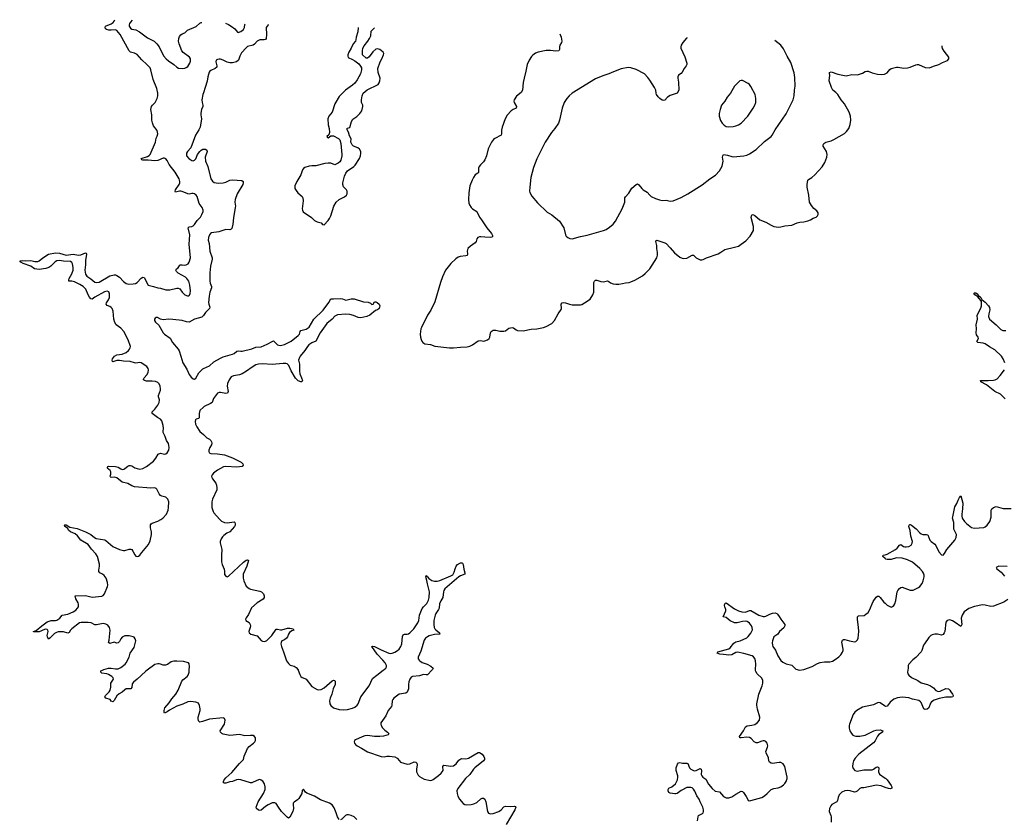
# Model space of a CAD drawing. Header units: inches. Extents: x 1839294 to 1929364, y 762242 to 909984.
# Tile 65 of 76: x 1867306 to 1881749, y 897813 to 909546. Entities that reach past the tile are written whole.
import ezdxf

# ---------------------------------------------------------------- set-up
doc = ezdxf.new("R2010")
doc.units = ezdxf.units.IN
doc.header["$MEASUREMENT"] = 0
for name, color, linetype in [('B8869', 7, 'Continuous'), ('B8879', 7, 'Continuous'), ('B8889', 7, 'Continuous'), ('B8960', 7, 'Continuous'), ('B8970', 7, 'Continuous'), ('B8980', 7, 'Continuous')]:
    doc.layers.add(name, color=color, linetype=linetype)

msp = doc.modelspace()

# ---------------------------------------------------------------- linework, layer by layer
at = {"layer": 'B8869', "color": 6, "elevation": 600}
for points in [[(1869176, 900000), (1869150, 899981), (1869030, 899869), (1868973, 899827), (1868957, 899803), (1868951, 899749), (1868937, 899730), (1868930, 899726), (1868870, 899726), (1868846, 899714), (1868810, 899681), (1868764, 899656), (1868730, 899627), (1868690, 899558), (1868670, 899538), (1868650, 899549), (1868632, 899572), (1868572, 899592), (1868553, 899610), (1868565, 899630), (1868617, 899683), (1868632, 899708), (1868641, 899750), (1868645, 899810), (1868683, 899870), (1868679, 899890), (1868657, 899910), (1868610, 899937), (1868586, 899946), (1868510, 899960), (1868495, 899970), (1868497, 899990), (1868519, 900000)], [(1870000, 899251), (1869987, 899247), (1869950, 899240), (1869944, 899244), (1869930, 899259), (1869922, 899290), (1869924, 899310), (1869952, 899410), (1869953, 899433), (1869945, 899485), (1869930, 899515), (1869890, 899534), (1869810, 899544), (1869770, 899539), (1869699, 899501), (1869610, 899471), (1869503, 899417), (1869470, 899390), (1869430, 899370), (1869424, 899384), (1869424, 899410), (1869436, 899450), (1869498, 899522), (1869538, 899582), (1869594, 899650), (1869631, 899710), (1869682, 899838), (1869701, 899859), (1869765, 899910), (1869778, 899930), (1869791, 899970), (1869792, 900000)]]:
    msp.add_lwpolyline(points, dxfattribs=at)
at = {"layer": 'B8879', "color": 6, "elevation": 600}
for points in [[(1871392, 900000), (1871416, 899936), (1871431, 899911), (1871450, 899896), (1871490, 899881), (1871508, 899868), (1871590, 899764), (1871670, 899720), (1871695, 899715), (1871730, 899720), (1871770, 899743), (1871890, 899845), (1871910, 899854), (1871928, 899848), (1871933, 899833), (1871932, 899790), (1871906, 899730), (1871885, 899650), (1871859, 899590), (1871851, 899550), (1871853, 899510), (1871870, 899483), (1871910, 899450), (1871990, 899426), (1872050, 899418), (1872114, 899426), (1872190, 899446), (1872220, 899460), (1872254, 899486), (1872271, 899509), (1872309, 899611), (1872431, 899770), (1872483, 899877), (1872543, 899930), (1872639, 900000)], [(1873352, 900000), (1873290, 899935), (1873270, 899932), (1873230, 899936), (1873170, 899917), (1873070, 899911), (1873050, 899900), (1873030, 899870), (1873016, 899830), (1873008, 899790), (1873009, 899730), (1872990, 899678), (1872970, 899664), (1872870, 899650), (1872796, 899590), (1872779, 899570), (1872770, 899550), (1872765, 899490), (1872759, 899470), (1872711, 899410), (1872677, 899330), (1872605, 899230), (1872602, 899210), (1872607, 899190), (1872630, 899154), (1872660, 899120), (1872703, 899090), (1872722, 899070), (1872710, 899053), (1872645, 899035), (1872590, 899027), (1872510, 899030), (1872410, 899043), (1872370, 899038), (1872330, 899025), (1872230, 898979), (1872219, 898970), (1872213, 898950), (1872219, 898930), (1872233, 898910), (1872257, 898890), (1872319, 898859), (1872410, 898802), (1872610, 898735), (1872650, 898730), (1872690, 898739), (1872730, 898740), (1872809, 898729), (1872844, 898710), (1872876, 898670), (1872894, 898654), (1872990, 898622), (1873030, 898627), (1873090, 898655), (1873119, 898650), (1873130, 898639), (1873134, 898614), (1873127, 898550), (1873129, 898509), (1873150, 898461), (1873170, 898441), (1873240, 898400), (1873330, 898383), (1873350, 898386), (1873370, 898398), (1873450, 898455), (1873489, 898490), (1873516, 898530), (1873514, 898590), (1873529, 898610), (1873630, 898595), (1873670, 898599), (1873710, 898629), (1873750, 898679), (1873778, 898702), (1873793, 898707), (1873850, 898703), (1873890, 898711), (1874030, 898794), (1874050, 898795), (1874090, 898770), (1874116, 898736), (1874126, 898710), (1874123, 898690), (1874111, 898670), (1873984, 898570), (1873965, 898550), (1873910, 898470), (1873843, 898410), (1873733, 898267), (1873720, 898230), (1873722, 898190), (1873733, 898153), (1873757, 898110), (1873810, 898045), (1873834, 898030), (1873865, 898025), (1873930, 898030), (1873970, 898041), (1874010, 898062), (1874070, 898114), (1874090, 898123), (1874110, 898123), (1874130, 898108), (1874146, 898070), (1874166, 897930), (1874185, 897905), (1874210, 897894), (1874250, 897899), (1874332, 897928), (1874367, 897950), (1874410, 897994), (1874430, 898007), (1874510, 898002), (1874564, 898004), (1874579, 897999), (1874586, 897990), (1874570, 897950), (1874443, 897737)], [(1877250, 897790), (1877257, 897850), (1877265, 897870), (1877321, 897899), (1877330, 897910), (1877336, 897930), (1877337, 897950), (1877327, 897990), (1877288, 898068), (1877271, 898111), (1877239, 898159), (1877210, 898227), (1877190, 898257), (1877170, 898275), (1877150, 898281), (1877090, 898278), (1877010, 898238), (1876950, 898194), (1876930, 898186), (1876914, 898186), (1876850, 898196), (1876830, 898205), (1876819, 898230), (1876820, 898250), (1876830, 898272), (1876870, 898288), (1876924, 898336), (1876956, 898390), (1876962, 898430), (1876960, 898450), (1876935, 898530), (1876935, 898570), (1876956, 898624), (1876970, 898640), (1876990, 898648), (1877030, 898636), (1877090, 898637), (1877108, 898630), (1877133, 898570), (1877153, 898550), (1877190, 898529), (1877210, 898526), (1877230, 898529), (1877270, 898551), (1877290, 898557), (1877302, 898550), (1877309, 898530), (1877304, 898470), (1877310, 898450), (1877329, 898430), (1877370, 898402), (1877408, 898330), (1877464, 898264), (1877510, 898225), (1877570, 898214), (1877629, 898150), (1877670, 898127), (1877710, 898127), (1877750, 898141), (1877810, 898182), (1877890, 898224), (1877910, 898222), (1877925, 898205), (1877961, 898150), (1877990, 898095), (1878006, 898086), (1878030, 898087), (1878190, 898134), (1878230, 898157), (1878270, 898190), (1878330, 898251), (1878370, 898267), (1878430, 898273), (1878470, 898291), (1878510, 898319), (1878530, 898340), (1878548, 898370), (1878562, 898410), (1878564, 898430), (1878531, 898590), (1878507, 898627), (1878470, 898646), (1878448, 898648), (1878350, 898632), (1878330, 898635), (1878303, 898650), (1878296, 898670), (1878290, 898717), (1878254, 898790), (1878253, 898810), (1878275, 898870), (1878278, 898890), (1878271, 898930), (1878250, 898957), (1878230, 898964), (1878210, 898965), (1878190, 898961), (1878130, 898933), (1878110, 898933), (1878081, 898950), (1878038, 898998), (1878012, 899012), (1877970, 899018), (1877890, 899008), (1877868, 899010), (1877866, 899030), (1877922, 899110), (1877951, 899170), (1877975, 899185), (1878046, 899194), (1878090, 899206), (1878128, 899232), (1878156, 899270), (1878162, 899310), (1878128, 899428), (1878117, 899490), (1878119, 899510), (1878147, 899650), (1878198, 899770), (1878206, 899810), (1878208, 899850), (1878190, 899885), (1878122, 899950), (1878102, 899982), (1878099, 900000)], [(1880000, 899472), (1879990, 899476), (1879930, 899520), (1879910, 899526), (1879890, 899521), (1879829, 899491), (1879670, 899457), (1879588, 899412), (1879555, 899385), (1879533, 899350), (1879476, 899210), (1879472, 899188), (1879473, 899150), (1879482, 899110), (1879506, 899070), (1879529, 899049), (1879550, 899037), (1879570, 899032), (1879630, 899032), (1879710, 899047), (1879834, 899110), (1879870, 899123), (1879926, 899126), (1879966, 899110), (1879961, 899090), (1879910, 899056), (1879888, 899032), (1879855, 898965), (1879830, 898934), (1879616, 898770), (1879560, 898710), (1879536, 898670), (1879526, 898634), (1879522, 898590), (1879530, 898560), (1879554, 898530), (1879590, 898519), (1879690, 898538), (1879810, 898541), (1879830, 898549), (1879870, 898576), (1879890, 898583), (1879899, 898579), (1879908, 898568), (1879904, 898510), (1879916, 898476), (1880000, 898418)], [(1871990, 897810), (1871967, 897850), (1871949, 897910), (1871920, 897980), (1871890, 898026), (1871850, 898052), (1871719, 898099), (1871630, 898152), (1871516, 898196), (1871497, 898210), (1871490, 898228), (1871470, 898255), (1871450, 898238), (1871446, 898190), (1871402, 898118), (1871382, 898098), (1871333, 898067), (1871319, 898050), (1871316, 898030), (1871320, 897970), (1871312, 897930), (1871270, 897843), (1871250, 897832), (1871230, 897847), (1871146, 897930), (1871102, 897990), (1871070, 898043), (1871050, 898055), (1871010, 898054), (1870950, 898027), (1870910, 898000), (1870850, 897948), (1870830, 897944), (1870810, 897948), (1870779, 897970), (1870774, 897990), (1870806, 898070), (1870880, 898190), (1870905, 898250), (1870905, 898290), (1870896, 898336), (1870873, 898373), (1870850, 898389), (1870830, 898395), (1870810, 898394), (1870730, 898356), (1870710, 898350), (1870690, 898350), (1870550, 898394), (1870510, 898397), (1870488, 898392), (1870430, 898368), (1870390, 898362), (1870330, 898342), (1870310, 898343), (1870298, 898350), (1870298, 898370), (1870306, 898390), (1870330, 898420), (1870420, 898500), (1870529, 898631), (1870581, 898680), (1870588, 898690), (1870598, 898742), (1870648, 898852), (1870670, 898880), (1870737, 898930), (1870756, 898950), (1870765, 898970), (1870763, 899010), (1870752, 899030), (1870730, 899043), (1870690, 899045), (1870610, 899038), (1870530, 899058), (1870390, 899043), (1870290, 899063), (1870272, 899070), (1870253, 899090), (1870249, 899110), (1870308, 899210), (1870318, 899270), (1870312, 899290), (1870290, 899301), (1870090, 899281), (1870000, 899251)], [(1880000, 898281), (1879942, 898302), (1879870, 898312), (1879850, 898310), (1879690, 898277), (1879650, 898273), (1879630, 898265), (1879590, 898227), (1879570, 898215), (1879550, 898213), (1879490, 898233), (1879450, 898235), (1879409, 898230), (1879365, 898210), (1879325, 898170), (1879310, 898132), (1879304, 898090), (1879292, 898070), (1879220, 898030), (1879202, 898010), (1879183, 897970), (1879182, 897930), (1879205, 897870), (1879208, 897850), (1879208, 897770)], [(1872252, 897810), (1872214, 897850), (1872170, 897870), (1872130, 897877), (1872103, 897877), (1872086, 897870), (1872030, 897816), (1872010, 897804)]]:
    msp.add_lwpolyline(points, dxfattribs=at)
at = {"layer": 'B8889', "color": 6, "elevation": 600}
for points in [[(1880335, 900000), (1880330, 899970), (1880335, 899950), (1880349, 899930), (1880390, 899893), (1880481, 899850), (1880530, 899815), (1880624, 899790), (1880665, 899770), (1880710, 899741), (1880745, 899705), (1880770, 899692), (1880790, 899688), (1880810, 899693), (1880890, 899731), (1880930, 899728), (1880949, 899710), (1880963, 899683), (1880988, 899650), (1880997, 899630), (1880995, 899610), (1880975, 899605), (1880890, 899603), (1880793, 899587), (1880719, 899561), (1880681, 899539), (1880664, 899516), (1880644, 899450), (1880616, 899430), (1880590, 899424), (1880570, 899433), (1880528, 899528), (1880519, 899539), (1880496, 899556), (1880404, 899576), (1880350, 899596), (1880250, 899605), (1880182, 899598), (1880130, 899577), (1880077, 899530), (1880029, 899471), (1880010, 899468), (1880000, 899472)], [(1880000, 898418), (1880010, 898411), (1880033, 898390), (1880089, 898310), (1880097, 898290), (1880097, 898270), (1880090, 898263), (1880079, 898261), (1880050, 898263), (1880000, 898281)]]:
    msp.add_lwpolyline(points, dxfattribs=at)
at = {"layer": 'B8960', "color": 6, "elevation": 600}
for points in [[(1868519, 900000), (1868540, 900010), (1868610, 900030), (1868650, 900033), (1868710, 900022), (1868750, 900021), (1868790, 900039), (1868853, 900090), (1868869, 900110), (1868912, 900190), (1868927, 900253), (1868985, 900335), (1869010, 900430), (1869001, 900461), (1868984, 900484), (1868971, 900491), (1868910, 900505), (1868850, 900507), (1868810, 900487), (1868790, 900462), (1868770, 900423), (1868750, 900404), (1868730, 900400), (1868690, 900412), (1868630, 900395), (1868607, 900410), (1868617, 900443), (1868633, 900590), (1868622, 900630), (1868601, 900661), (1868570, 900678), (1868530, 900685), (1868432, 900668), (1868410, 900669), (1868356, 900696), (1868310, 900703), (1868210, 900703), (1868184, 900696), (1868070, 900607), (1868053, 900590), (1868030, 900555), (1868010, 900544), (1867950, 900562), (1867870, 900563), (1867844, 900556), (1867819, 900541), (1867750, 900472), (1867730, 900458), (1867712, 900492), (1867711, 900512), (1867724, 900570), (1867721, 900590), (1867710, 900600), (1867690, 900604), (1867670, 900600), (1867590, 900565), (1867522, 900562), (1867510, 900566), (1867510, 900570), (1867550, 900582), (1867630, 900650), (1867710, 900710), (1867768, 900728), (1867830, 900729), (1867850, 900735), (1867897, 900763), (1867931, 900809), (1868010, 900824), (1868090, 900856), (1868130, 900884), (1868156, 900910), (1868167, 900930), (1868171, 900969), (1868166, 900990), (1868130, 901050), (1868121, 901090), (1868126, 901094), (1868270, 901096), (1868370, 901071), (1868511, 901089), (1868530, 901097), (1868550, 901120), (1868595, 901230), (1868598, 901250), (1868595, 901290), (1868575, 901350), (1868546, 901390), (1868523, 901410), (1868484, 901430), (1868467, 901450), (1868466, 901470), (1868478, 901530), (1868477, 901557), (1868448, 901670), (1868425, 901710), (1868359, 901779), (1868310, 901844), (1868201, 901910), (1868152, 901972), (1868120, 902000), (1868050, 902031), (1868028, 902050), (1868005, 902085), (1867968, 902110), (1867963, 902130), (1867970, 902134), (1867990, 902133), (1868041, 902101), (1868150, 902079), (1868270, 902031), (1868350, 901990), (1868401, 901950), (1868430, 901936), (1868553, 901913), (1868570, 901902), (1868670, 901815), (1868770, 901771), (1868830, 901757), (1868850, 901759), (1868910, 901779), (1868937, 901777), (1868950, 901770), (1868967, 901750), (1868993, 901693), (1869010, 901676), (1869030, 901671), (1869050, 901673), (1869070, 901688), (1869097, 901730), (1869193, 901847), (1869219, 901901), (1869241, 901990), (1869239, 902030), (1869225, 902090), (1869226, 902134), (1869234, 902150), (1869250, 902161), (1869334, 902186), (1869376, 902210), (1869407, 902233), (1869458, 902290), (1869483, 902350), (1869491, 902390), (1869495, 902470), (1869478, 902510), (1869450, 902539), (1869390, 902554), (1869370, 902566), (1869353, 902590), (1869318, 902658), (1869309, 902669), (1869290, 902678), (1869230, 902671), (1868990, 902693), (1868950, 902707), (1868890, 902739), (1868810, 902762), (1868730, 902824), (1868690, 902834), (1868647, 902827), (1868637, 902837), (1868634, 902850), (1868642, 902878), (1868642, 902910), (1868631, 902931), (1868607, 902950), (1868591, 902970), (1868602, 902990), (1868610, 902994), (1868709, 902991), (1868750, 902981), (1868790, 902954), (1868810, 902947), (1868832, 902950), (1868850, 902960), (1868890, 902993), (1868910, 903003), (1868930, 903006), (1868950, 903002), (1868997, 902970), (1869030, 902959), (1869070, 902953), (1869110, 902961), (1869168, 902990), (1869267, 903070), (1869302, 903110), (1869335, 903170), (1869370, 903185), (1869430, 903172), (1869450, 903177), (1869468, 903190), (1869494, 903230), (1869501, 903270), (1869490, 903328), (1869461, 903370), (1869441, 903430), (1869413, 903490), (1869410, 903510), (1869415, 903550), (1869412, 903590), (1869390, 903662), (1869370, 903684), (1869327, 903710), (1869247, 903770), (1869250, 903790), (1869290, 903830), (1869333, 903890), (1869352, 903930), (1869355, 903970), (1869341, 904010), (1869341, 904030), (1869373, 904110), (1869373, 904130), (1869366, 904170), (1869350, 904204), (1869330, 904222), (1869296, 904236), (1869250, 904244), (1869164, 904244), (1869138, 904250), (1869123, 904263), (1869120, 904270), (1869131, 904290), (1869170, 904335), (1869192, 904370), (1869197, 904410), (1869190, 904430), (1869170, 904455), (1869090, 904511), (1869070, 904517), (1869012, 904508), (1868990, 904509), (1868927, 904530), (1868830, 904534), (1868770, 904546), (1868730, 904544), (1868689, 904529), (1868670, 904526), (1868666, 904530), (1868661, 904550), (1868667, 904570), (1868696, 904610), (1868731, 904629), (1868810, 904638), (1868870, 904663), (1868903, 904690), (1868918, 904710), (1868927, 904730), (1868929, 904750), (1868898, 904850), (1868833, 904970), (1868790, 905020), (1868723, 905070), (1868701, 905101), (1868686, 905150), (1868684, 905210), (1868676, 905270), (1868661, 905310), (1868650, 905325), (1868630, 905340), (1868590, 905351), (1868576, 905370), (1868580, 905390), (1868610, 905435), (1868622, 905470), (1868624, 905524), (1868613, 905553), (1868590, 905561), (1868550, 905552), (1868407, 905473), (1868370, 905447), (1868350, 905451), (1868330, 905475), (1868310, 905510), (1868274, 905590), (1868237, 905630), (1868190, 905662), (1868110, 905702), (1868071, 905709), (1868029, 905710), (1868025, 905730), (1868033, 905750), (1868070, 905819), (1868090, 905870), (1868090, 905910), (1868082, 905962), (1868070, 905983), (1868050, 905997), (1867950, 906001), (1867890, 906012), (1867851, 906009), (1867825, 905995), (1867765, 905930), (1867733, 905910), (1867690, 905893), (1867590, 905879), (1867524, 905890), (1867471, 905931), (1867359, 905970), (1867322, 905990), (1867310, 906010), (1867306, 906010), (1867346, 906014), (1867390, 906010), (1867470, 906012), (1867530, 905996), (1867570, 905998), (1867593, 906007), (1867643, 906050), (1867730, 906108), (1867830, 906126), (1867890, 906122), (1867990, 906093), (1868090, 906104), (1868171, 906089), (1868205, 906095), (1868270, 906127), (1868281, 906121), (1868286, 906106), (1868269, 906011), (1868273, 905950), (1868261, 905870), (1868271, 905811), (1868290, 905783), (1868350, 905744), (1868410, 905695), (1868430, 905689), (1868470, 905697), (1868630, 905788), (1868690, 905801), (1868710, 905801), (1868730, 905793), (1868770, 905766), (1868830, 905705), (1868870, 905675), (1868907, 905667), (1868970, 905669), (1869004, 905676), (1869027, 905690), (1869090, 905755), (1869110, 905769), (1869130, 905763), (1869190, 905649), (1869270, 905632), (1869330, 905610), (1869370, 905606), (1869450, 905584), (1869510, 905584), (1869610, 905607), (1869630, 905608), (1869655, 905595), (1869688, 905550), (1869730, 905510), (1869767, 905493), (1869785, 905495), (1869796, 905504), (1869808, 905530), (1869812, 905570), (1869804, 905650), (1869788, 905710), (1869759, 905750), (1869738, 905770), (1869629, 905829), (1869608, 905850), (1869598, 905870), (1869608, 905890), (1869633, 905907), (1869656, 905944), (1869665, 905950), (1869689, 905951), (1869730, 905943), (1869750, 905947), (1869777, 905963), (1869794, 905986), (1869811, 906050), (1869793, 906250), (1869802, 906390), (1869777, 906490), (1869790, 906505), (1869830, 906512), (1869850, 906522), (1869870, 906543), (1869910, 906599), (1869956, 906650), (1869980, 906690), (1869997, 906730), (1869997, 906750), (1869983, 906790), (1869939, 906850), (1869911, 906950), (1869896, 906970), (1869871, 906990), (1869850, 906997), (1869830, 906997), (1869790, 906987), (1869770, 906989), (1869690, 907027), (1869670, 907032), (1869649, 907031), (1869590, 907014), (1869585, 907030), (1869593, 907050), (1869645, 907130), (1869653, 907150), (1869654, 907170), (1869647, 907210), (1869587, 907310), (1869500, 907420), (1869470, 907479), (1869450, 907506), (1869430, 907516), (1869410, 907516), (1869330, 907479), (1869290, 907473), (1869190, 907484), (1869110, 907487), (1869098, 907490), (1869090, 907509), (1869181, 907539), (1869206, 907554), (1869221, 907570), (1869297, 907750), (1869310, 907810), (1869325, 907835), (1869333, 907870), (1869321, 907921), (1869270, 907990), (1869253, 908033), (1869245, 908070), (1869244, 908150), (1869232, 908230), (1869240, 908270), (1869252, 908290), (1869291, 908329), (1869325, 908390), (1869333, 908430), (1869333, 908470), (1869316, 908536), (1869262, 908670), (1869232, 908808), (1869218, 908838), (1869173, 908890), (1869096, 908956), (1869030, 909033), (1868990, 909057), (1868931, 909071), (1868911, 909091), (1868780, 909330), (1868730, 909390), (1868710, 909399), (1868650, 909392), (1868613, 909393), (1868580, 909400), (1868564, 909410), (1868558, 909430), (1868567, 909450), (1868650, 909487), (1868675, 909505), (1868694, 909526), (1868701, 909546)], [(1868957, 909538), (1868929, 909510), (1868916, 909490), (1868912, 909470), (1868914, 909450), (1868930, 909422), (1868950, 909408), (1869010, 909395), (1869064, 909370), (1869180, 909280), (1869279, 909230), (1869320, 909190), (1869350, 909150), (1869416, 909016), (1869453, 908973), (1869490, 908942), (1869568, 908888), (1869610, 908849), (1869636, 908836), (1869689, 908831), (1869730, 908836), (1869750, 908844), (1869770, 908861), (1869802, 908910), (1869810, 908939), (1869810, 908970), (1869797, 908997), (1869704, 909064), (1869682, 909090), (1869644, 909190), (1869637, 909230), (1869638, 909270), (1869650, 909301), (1869670, 909326), (1869690, 909339), (1869728, 909352), (1869766, 909394), (1869894, 909446), (1869950, 909493), (1869970, 909504), (1869977, 909506)], [(1870000, 908474), (1869991, 908450), (1869979, 908370), (1869983, 908330), (1869993, 908290), (1869991, 908270), (1869974, 908226), (1869965, 908175), (1869963, 908150), (1869972, 908090), (1869952, 907970), (1869932, 907928), (1869883, 907850), (1869816, 907664), (1869766, 907610), (1869755, 907590), (1869751, 907570), (1869755, 907550), (1869787, 907510), (1869830, 907482), (1869850, 907477), (1869870, 907484), (1869890, 907504), (1869916, 907570), (1869947, 907610), (1869970, 907632), (1869990, 907644), (1870000, 907646)], [(1870000, 905207), (1869990, 905194), (1869977, 905183), (1869870, 905150), (1869790, 905108), (1869751, 905111), (1869690, 905132), (1869551, 905149), (1869492, 905150), (1869410, 905142), (1869372, 905152), (1869326, 905174), (1869306, 905174), (1869292, 905168), (1869282, 905150), (1869284, 905130), (1869296, 905110), (1869345, 905065), (1869413, 904950), (1869430, 904930), (1869512, 904872), (1869549, 904810), (1869630, 904710), (1869645, 904685), (1869671, 904611), (1869701, 904510), (1869758, 904418), (1869790, 904342), (1869819, 904299), (1869850, 904276), (1869870, 904271), (1869890, 904287), (1869935, 904365), (1869990, 904424), (1870000, 904428)], [(1870000, 903859), (1869950, 903810), (1869937, 903770), (1869937, 903703), (1869930, 903692), (1869896, 903684), (1869886, 903674), (1869882, 903650), (1869886, 903610), (1869902, 903570), (1869946, 903506), (1870000, 903458)], [(1869792, 900000), (1869795, 900055), (1869794, 900094), (1869784, 900110), (1869708, 900130), (1869610, 900135), (1869568, 900132), (1869530, 900124), (1869474, 900086), (1869446, 900074), (1869410, 900075), (1869370, 900091), (1869350, 900093), (1869330, 900094), (1869290, 900084), (1869176, 900000)]]:
    msp.add_lwpolyline(points, dxfattribs=at)
at = {"layer": 'B8970', "color": 6}
for points, elevation in [([(1870327, 909495), (1870370, 909474), (1870408, 909450), (1870461, 909410), (1870501, 909361), (1870510, 909359), (1870550, 909373), (1870590, 909401), (1870603, 909430), (1870610, 909474), (1870611, 909486)], 600), ([(1870954, 909475), (1870951, 909469), (1870920, 909430), (1870926, 909330), (1870921, 909270), (1870910, 909254), (1870891, 909249), (1870830, 909249), (1870810, 909243), (1870790, 909230), (1870751, 909189), (1870730, 909173), (1870650, 909151), (1870626, 909134), (1870560, 909060), (1870534, 909010), (1870516, 908950), (1870486, 908930), (1870430, 908914), (1870390, 908913), (1870350, 908922), (1870290, 908951), (1870250, 908965), (1870230, 908968), (1870210, 908964), (1870187, 908950), (1870181, 908930), (1870200, 908870), (1870199, 908850), (1870173, 908830), (1870110, 908802), (1870096, 908790), (1870086, 908774), (1870065, 908710), (1870054, 908646), (1870028, 908550), (1870000, 908474)], 600), ([(1872271, 909433), (1872265, 909370), (1872242, 909290), (1872237, 909250), (1872231, 909230), (1872199, 909190), (1872170, 909130), (1872133, 909070), (1872119, 909030), (1872119, 909010), (1872126, 908990), (1872190, 908964), (1872223, 908943), (1872279, 908899), (1872306, 908866), (1872319, 908839), (1872322, 908810), (1872306, 908754), (1872257, 908663), (1872223, 908617), (1872190, 908586), (1872083, 908510), (1871990, 908418), (1871929, 908310), (1871889, 908191), (1871840, 908130), (1871824, 908090), (1871830, 908002), (1871844, 907950), (1871852, 907890), (1871841, 907859), (1871813, 907830), (1871819, 907819), (1871830, 907814), (1871870, 907842), (1871910, 907843), (1871981, 907801), (1872002, 907782), (1872018, 907730), (1872031, 907570), (1872031, 907550), (1872015, 907485), (1872000, 907460), (1871979, 907441), (1871950, 907424), (1871930, 907418), (1871870, 907440), (1871830, 907443), (1871784, 907436), (1871650, 907401), (1871590, 907402), (1871550, 907397), (1871490, 907376), (1871470, 907362), (1871455, 907345), (1871428, 907270), (1871370, 907170), (1871342, 907110), (1871340, 907090), (1871344, 907070), (1871360, 907040), (1871386, 907006), (1871450, 906950), (1871461, 906930), (1871464, 906890), (1871451, 906770), (1871453, 906750), (1871465, 906725), (1871584, 906644), (1871630, 906602), (1871670, 906582), (1871727, 906567), (1871750, 906542), (1871770, 906538), (1871830, 906601), (1871852, 906630), (1871872, 906670), (1871916, 906810), (1871950, 906870), (1871990, 906909), (1872072, 906948), (1872099, 906970), (1872109, 906991), (1872108, 907030), (1872098, 907050), (1872056, 907096), (1872044, 907130), (1872045, 907150), (1872071, 907249), (1872090, 907296), (1872113, 907327), (1872209, 907390), (1872229, 907410), (1872292, 907508), (1872306, 907550), (1872312, 907590), (1872310, 907610), (1872290, 907646), (1872265, 907665), (1872202, 907690), (1872181, 907710), (1872165, 907750), (1872170, 907798), (1872142, 907842), (1872130, 907898), (1872109, 907929), (1872110, 907954), (1872150, 907965), (1872174, 908050), (1872195, 908085), (1872250, 908127), (1872295, 908170), (1872325, 908210), (1872338, 908270), (1872337, 908290), (1872322, 908330), (1872319, 908370), (1872329, 908431), (1872345, 908470), (1872405, 908515), (1872563, 908597), (1872581, 908619), (1872591, 908649), (1872592, 908690), (1872565, 908770), (1872559, 908830), (1872592, 908928), (1872618, 908970), (1872644, 909030), (1872646, 909050), (1872636, 909070), (1872590, 909107), (1872570, 909116), (1872550, 909118), (1872530, 909112), (1872487, 909073), (1872430, 909001), (1872410, 908984), (1872390, 908982), (1872335, 909030), (1872333, 909053), (1872333, 909090), (1872339, 909130), (1872357, 909163), (1872415, 909230), (1872438, 909270), (1872455, 909310), (1872464, 909376), (1872491, 909409), (1872511, 909426)], 700), ([(1875228, 909340), (1875247, 909290), (1875260, 909230), (1875255, 909210), (1875228, 909170), (1875224, 909150), (1875226, 909110), (1875214, 909090), (1875170, 909084), (1875090, 909093), (1875030, 909093), (1874909, 909071), (1874870, 909054), (1874833, 909027), (1874814, 909006), (1874777, 908950), (1874749, 908890), (1874730, 908790), (1874704, 908690), (1874693, 908627), (1874683, 908510), (1874663, 908477), (1874594, 908426), (1874561, 908370), (1874556, 908350), (1874559, 908330), (1874594, 908270), (1874590, 908250), (1874545, 908230), (1874514, 908210), (1874457, 908143), (1874429, 908091), (1874382, 907970), (1874373, 907927), (1874373, 907870), (1874368, 907852), (1874275, 907805), (1874254, 907786), (1874229, 907751), (1874176, 907650), (1874153, 907550), (1874128, 907490), (1874110, 907462), (1874063, 907417), (1874044, 907390), (1874037, 907370), (1874036, 907304), (1874028, 907292), (1873989, 907270), (1873961, 907230), (1873941, 907190), (1873911, 907110), (1873894, 907006), (1873889, 906910), (1873896, 906856), (1873904, 906830), (1873928, 906790), (1873947, 906770), (1874014, 906730), (1874051, 906650), (1874082, 906610), (1874156, 906490), (1874225, 906410), (1874247, 906370), (1874230, 906353), (1874210, 906349), (1874130, 906353), (1874070, 906362), (1874050, 906361), (1874028, 906352), (1874012, 906330), (1874002, 906290), (1873988, 906270), (1873917, 906223), (1873882, 906190), (1873873, 906170), (1873870, 906150), (1873876, 906110), (1873872, 906088), (1873850, 906081), (1873769, 906071), (1873740, 906060), (1873703, 906037), (1873629, 905970), (1873554, 905870), (1873507, 905773), (1873477, 905690), (1873395, 905405), (1873336, 905284), (1873290, 905209), (1873198, 905030), (1873192, 905010), (1873182, 904930), (1873185, 904890), (1873194, 904854), (1873203, 904830), (1873219, 904810), (1873250, 904791), (1873330, 904779), (1873396, 904756), (1873610, 904730), (1873670, 904730), (1873770, 904741), (1873870, 904744), (1873910, 904756), (1873950, 904776), (1874030, 904833), (1874070, 904838), (1874110, 904830), (1874130, 904833), (1874166, 904850), (1874191, 904870), (1874203, 904890), (1874211, 904950), (1874220, 904970), (1874250, 904991), (1874290, 904992), (1874350, 904974), (1874410, 904974), (1874430, 904982), (1874480, 905020), (1874530, 905028), (1874550, 905027), (1874590, 904997), (1874610, 904988), (1874690, 904982), (1874810, 905005), (1874890, 905010), (1874988, 905028), (1875030, 905042), (1875110, 905090), (1875151, 905130), (1875205, 905230), (1875248, 905292), (1875255, 905310), (1875248, 905370), (1875264, 905390), (1875290, 905395), (1875310, 905391), (1875370, 905371), (1875410, 905363), (1875530, 905364), (1875551, 905369), (1875590, 905390), (1875673, 905447), (1875714, 905510), (1875730, 905547), (1875728, 905690), (1875736, 905710), (1875750, 905722), (1875770, 905722), (1875830, 905705), (1875870, 905700), (1875930, 905714), (1875950, 905706), (1875970, 905687), (1876010, 905671), (1876050, 905664), (1876095, 905665), (1876146, 905674), (1876190, 905686), (1876248, 905692), (1876270, 905700), (1876330, 905725), (1876441, 905790), (1876479, 905821), (1876550, 905892), (1876650, 906053), (1876660, 906090), (1876661, 906130), (1876652, 906190), (1876651, 906231), (1876635, 906290), (1876638, 906302), (1876650, 906309), (1876770, 906273), (1876790, 906262), (1876850, 906198), (1876910, 906123), (1876990, 906064), (1877025, 906045), (1877050, 906041), (1877090, 906046), (1877170, 906090), (1877190, 906090), (1877231, 906051), (1877290, 906024), (1877310, 906021), (1877330, 906025), (1877381, 906050), (1877550, 906113), (1877590, 906133), (1877650, 906175), (1877793, 906207), (1877850, 906225), (1877891, 906250), (1877958, 906302), (1878023, 906370), (1878070, 906455), (1878072, 906510), (1878037, 906643), (1878041, 906670), (1878050, 906686), (1878070, 906682), (1878090, 906672), (1878164, 906610), (1878250, 906577), (1878330, 906529), (1878370, 906512), (1878436, 906504), (1878470, 906506), (1878530, 906521), (1878630, 906529), (1878710, 906566), (1878750, 906577), (1878810, 906579), (1878865, 906595), (1878904, 906610), (1878945, 906635), (1878989, 906651), (1879009, 906670), (1879018, 906690), (1879018, 906710), (1879000, 906740), (1878957, 906777), (1878921, 906821), (1878904, 906844), (1878893, 906870), (1878884, 906970), (1878858, 907090), (1878858, 907130), (1878866, 907190), (1878878, 907202), (1878928, 907232), (1878970, 907270), (1879075, 907385), (1879117, 907450), (1879146, 907530), (1879153, 907570), (1879142, 907610), (1879092, 907690), (1879090, 907710), (1879100, 907730), (1879130, 907750), (1879210, 907770), (1879250, 907787), (1879406, 907874), (1879436, 907904), (1879468, 907950), (1879488, 908010), (1879497, 908070), (1879493, 908130), (1879474, 908190), (1879407, 908310), (1879358, 908370), (1879308, 908448), (1879279, 908479), (1879234, 908514), (1879213, 908550), (1879182, 908650), (1879190, 908730), (1879185, 908755), (1879187, 908773), (1879210, 908781), (1879307, 908747), (1879430, 908724), (1879510, 908743), (1879590, 908736), (1879610, 908740), (1879670, 908763), (1879710, 908786), (1879730, 908793), (1879750, 908791), (1879810, 908766), (1879890, 908745), (1879950, 908741), (1879990, 908747), (1880000, 908752)], 700), ([(1877096, 909281), (1877087, 909273), (1877031, 909210), (1877007, 909170), (1877002, 909150), (1877005, 909130), (1877063, 909003), (1877091, 908910), (1877091, 908890), (1877083, 908870), (1877054, 908830), (1877025, 908775), (1877010, 908758), (1876971, 908730), (1876962, 908710), (1876959, 908690), (1876971, 908630), (1876971, 908590), (1876977, 908550), (1876974, 908510), (1876950, 908468), (1876850, 908436), (1876810, 908407), (1876770, 908363), (1876750, 908359), (1876730, 908366), (1876695, 908390), (1876670, 908416), (1876647, 908450), (1876640, 908470), (1876636, 908510), (1876617, 908550), (1876550, 908658), (1876519, 908699), (1876470, 908750), (1876350, 908814), (1876270, 908841), (1876230, 908847), (1876130, 908825), (1876018, 908782), (1875950, 908750), (1875859, 908721), (1875750, 908679), (1875410, 908466), (1875366, 908430), (1875330, 908388), (1875295, 908330), (1875261, 908250), (1875223, 908070), (1875210, 908030), (1875157, 907950), (1875107, 907890), (1875012, 907750), (1874894, 907506), (1874845, 907375), (1874806, 907230), (1874788, 907088), (1874785, 907030), (1874789, 907009), (1874818, 906958), (1874900, 906860), (1875044, 906724), (1875110, 906682), (1875225, 906590), (1875287, 906490), (1875310, 906390), (1875324, 906370), (1875347, 906350), (1875376, 906336), (1875410, 906333), (1875530, 906365), (1875630, 906384), (1875870, 906452), (1875910, 906469), (1875960, 906500), (1876010, 906545), (1876044, 906590), (1876143, 906770), (1876181, 906870), (1876185, 906930), (1876194, 906946), (1876239, 907001), (1876285, 907075), (1876350, 907130), (1876370, 907136), (1876390, 907125), (1876430, 907070), (1876450, 907051), (1876510, 907014), (1876548, 906970), (1876570, 906953), (1876630, 906922), (1876690, 906902), (1876730, 906894), (1876790, 906896), (1876850, 906883), (1876891, 906890), (1877010, 906938), (1877109, 906991), (1877317, 907123), (1877429, 907210), (1877513, 907267), (1877570, 907330), (1877610, 907399), (1877627, 907470), (1877617, 907530), (1877618, 907550), (1877630, 907568), (1877690, 907560), (1877750, 907538), (1877770, 907536), (1877930, 907547), (1877970, 907559), (1878010, 907578), (1878110, 907641), (1878230, 907759), (1878330, 907833), (1878344, 907850), (1878387, 907930), (1878550, 908164), (1878650, 908369), (1878667, 908430), (1878670, 908510), (1878680, 908570), (1878676, 908696), (1878665, 908765), (1878617, 908917), (1878563, 909010), (1878510, 909121), (1878470, 909170), (1878385, 909240)], 800), ([(1870000, 907646), (1870010, 907648), (1870030, 907645), (1870050, 907630), (1870055, 907610), (1870026, 907530), (1870031, 907471), (1870065, 907390), (1870112, 907212), (1870136, 907176), (1870159, 907159), (1870190, 907150), (1870227, 907147), (1870290, 907150), (1870330, 907162), (1870390, 907190), (1870430, 907197), (1870566, 907185), (1870582, 907170), (1870584, 907150), (1870577, 907130), (1870497, 906990), (1870467, 906910), (1870460, 906870), (1870470, 906812), (1870469, 906790), (1870442, 906638), (1870433, 906547), (1870417, 906483), (1870408, 906472), (1870390, 906465), (1870330, 906466), (1870228, 906432), (1870122, 906418), (1870106, 906410), (1870090, 906390), (1870076, 906350), (1870072, 906310), (1870083, 906263), (1870095, 906150), (1870128, 906050), (1870130, 906030), (1870104, 905930), (1870094, 905830), (1870096, 905710), (1870102, 905682), (1870122, 905630), (1870121, 905610), (1870093, 905547), (1870083, 905490), (1870076, 905396), (1870081, 905370), (1870095, 905330), (1870092, 905310), (1870033, 905250), (1870000, 905207)], 600), ([(1870000, 904428), (1870090, 904468), (1870152, 904528), (1870250, 904580), (1870290, 904599), (1870430, 904638), (1870453, 904650), (1870490, 904682), (1870510, 904687), (1870550, 904680), (1870570, 904682), (1870710, 904715), (1870770, 904740), (1870850, 904748), (1870937, 904783), (1871010, 904826), (1871030, 904832), (1871090, 904774), (1871127, 904767), (1871150, 904768), (1871190, 904781), (1871288, 904830), (1871392, 904910), (1871408, 904930), (1871419, 904970), (1871430, 904984), (1871510, 905003), (1871550, 905036), (1871619, 905150), (1871757, 905283), (1871843, 905397), (1871872, 905448), (1871908, 905452), (1872014, 905454), (1872041, 905450), (1872090, 905432), (1872170, 905449), (1872210, 905452), (1872350, 905406), (1872420, 905400), (1872450, 905385), (1872470, 905365), (1872490, 905372), (1872510, 905405), (1872530, 905406), (1872550, 905396), (1872578, 905370), (1872587, 905347), (1872577, 905310), (1872556, 905290), (1872523, 905277), (1872443, 905210), (1872396, 905190), (1872310, 905171), (1872270, 905178), (1872204, 905204), (1872150, 905219), (1872090, 905223), (1871970, 905216), (1871930, 905194), (1871888, 905150), (1871810, 905088), (1871712, 904950), (1871650, 904830), (1871590, 904807), (1871547, 904773), (1871526, 904750), (1871490, 904690), (1871420, 904610), (1871408, 904590), (1871398, 904550), (1871408, 904490), (1871408, 904388), (1871416, 904350), (1871441, 904290), (1871452, 904250), (1871447, 904233), (1871430, 904232), (1871390, 904249), (1871350, 904284), (1871290, 904395), (1871254, 904474), (1871230, 904497), (1871210, 904503), (1871170, 904503), (1871010, 904486), (1870870, 904498), (1870810, 904494), (1870770, 904480), (1870714, 904450), (1870633, 904387), (1870570, 904349), (1870530, 904333), (1870441, 904319), (1870410, 904304), (1870377, 904263), (1870352, 904208), (1870349, 904170), (1870362, 904090), (1870355, 904065), (1870330, 904062), (1870250, 904078), (1870230, 904076), (1870210, 904065), (1870148, 903990), (1870128, 903930), (1870106, 903914), (1870010, 903869), (1870000, 903859)], 600), ([(1870000, 903458), (1870050, 903413), (1870090, 903389), (1870110, 903370), (1870121, 903350), (1870125, 903330), (1870120, 903310), (1870096, 903270), (1870082, 903230), (1870078, 903210), (1870084, 903190), (1870110, 903179), (1870210, 903175), (1870310, 903160), (1870430, 903119), (1870555, 903055), (1870581, 903030), (1870586, 903010), (1870567, 902990), (1870490, 902980), (1870330, 902991), (1870296, 902984), (1870210, 902934), (1870148, 902890), (1870129, 902870), (1870122, 902850), (1870124, 902830), (1870132, 902810), (1870185, 902745), (1870194, 902715), (1870199, 902670), (1870196, 902650), (1870136, 902510), (1870125, 902470), (1870123, 902390), (1870142, 902330), (1870154, 902310), (1870236, 902216), (1870265, 902190), (1870311, 902170), (1870350, 902164), (1870450, 902176), (1870460, 902170), (1870466, 902150), (1870465, 902130), (1870455, 902110), (1870390, 902032), (1870344, 902010), (1870300, 901980), (1870280, 901960), (1870261, 901930), (1870248, 901890), (1870248, 901870), (1870273, 901770), (1870267, 901690), (1870266, 901590), (1870276, 901550), (1870306, 901486), (1870312, 901450), (1870310, 901407), (1870330, 901379), (1870350, 901373), (1870370, 901381), (1870590, 901585), (1870630, 901614), (1870650, 901620), (1870657, 901617), (1870660, 901610), (1870640, 901530), (1870586, 901410), (1870585, 901350), (1870594, 901310), (1870630, 901235), (1870670, 901200), (1870690, 901189), (1870830, 901162), (1870853, 901153), (1870870, 901137), (1870880, 901120), (1870890, 901090), (1870890, 901070), (1870878, 901042), (1870790, 900992), (1870706, 900914), (1870664, 900817), (1870629, 900770), (1870619, 900750), (1870623, 900730), (1870670, 900700), (1870689, 900670), (1870693, 900650), (1870689, 900630), (1870667, 900570), (1870672, 900550), (1870696, 900530), (1870790, 900503), (1870850, 900438), (1870870, 900426), (1870890, 900423), (1870910, 900427), (1870930, 900439), (1871005, 900510), (1871070, 900601), (1871090, 900603), (1871130, 900594), (1871150, 900594), (1871236, 900616), (1871270, 900620), (1871318, 900610), (1871326, 900590), (1871299, 900581), (1871265, 900555), (1871248, 900532), (1871234, 900490), (1871221, 900470), (1871190, 900447), (1871150, 900430), (1871140, 900410), (1871137, 900390), (1871144, 900350), (1871178, 900270), (1871193, 900210), (1871219, 900139), (1871250, 900097), (1871274, 900074), (1871330, 900061), (1871360, 900040), (1871390, 900006), (1871392, 900000)], 600), ([(1880000, 901641), (1879967, 901670), (1879973, 901690), (1880000, 901696)], 600), ([(1872639, 900000), (1872653, 900010), (1872675, 900030), (1872687, 900050), (1872687, 900070), (1872668, 900110), (1872635, 900150), (1872550, 900236), (1872470, 900350), (1872486, 900354), (1872510, 900349), (1872610, 900298), (1872722, 900250), (1872750, 900246), (1872770, 900250), (1872810, 900266), (1872848, 900290), (1872870, 900310), (1872898, 900350), (1872910, 900390), (1872922, 900498), (1872930, 900519), (1872950, 900529), (1872990, 900529), (1873010, 900535), (1873030, 900548), (1873087, 900610), (1873146, 900694), (1873159, 900730), (1873170, 900810), (1873210, 900908), (1873227, 900933), (1873251, 900950), (1873278, 900982), (1873302, 901030), (1873313, 901070), (1873318, 901150), (1873286, 901270), (1873279, 901319), (1873266, 901350), (1873265, 901370), (1873270, 901391), (1873277, 901377), (1873290, 901370), (1873306, 901346), (1873350, 901319), (1873390, 901308), (1873430, 901309), (1873470, 901318), (1873630, 901384), (1873658, 901402), (1873681, 901439), (1873693, 901490), (1873710, 901530), (1873730, 901550), (1873770, 901575), (1873790, 901578), (1873801, 901570), (1873812, 901550), (1873822, 901482), (1873836, 901430), (1873834, 901410), (1873770, 901386), (1873750, 901373), (1873543, 901197), (1873529, 901171), (1873524, 901150), (1873515, 901070), (1873483, 901017), (1873466, 900974), (1873458, 900910), (1873450, 900890), (1873409, 900831), (1873402, 900810), (1873383, 900730), (1873379, 900670), (1873385, 900630), (1873395, 900610), (1873410, 900593), (1873463, 900550), (1873470, 900530), (1873390, 900524), (1873310, 900503), (1873288, 900492), (1873259, 900470), (1873240, 900440), (1873190, 900282), (1873151, 900191), (1873153, 900170), (1873164, 900150), (1873177, 900137), (1873210, 900116), (1873281, 900090), (1873339, 900059), (1873369, 900030), (1873362, 900010), (1873352, 900000)], 600), ([(1878099, 900000), (1878097, 900010), (1878102, 900090), (1878099, 900139), (1878090, 900175), (1878070, 900199), (1878048, 900210), (1877930, 900248), (1877834, 900266), (1877810, 900262), (1877750, 900229), (1877710, 900220), (1877630, 900231), (1877574, 900234), (1877538, 900250), (1877549, 900271), (1877710, 900315), (1877730, 900330), (1877781, 900399), (1877810, 900419), (1877873, 900430), (1877970, 900477), (1877990, 900495), (1878030, 900546), (1878053, 900593), (1878052, 900630), (1878041, 900650), (1878010, 900690), (1877975, 900715), (1877950, 900721), (1877910, 900718), (1877830, 900698), (1877790, 900697), (1877727, 900727), (1877670, 900776), (1877626, 900786), (1877663, 900870), (1877662, 900890), (1877648, 900930), (1877647, 900950), (1877650, 900973), (1877657, 900983), (1877670, 900992), (1877790, 900901), (1877850, 900870), (1877899, 900859), (1877950, 900855), (1877979, 900861), (1878010, 900875), (1878030, 900877), (1878150, 900810), (1878210, 900790), (1878230, 900789), (1878250, 900794), (1878310, 900825), (1878350, 900840), (1878390, 900841), (1878410, 900833), (1878422, 900822), (1878448, 900790), (1878470, 900750), (1878517, 900690), (1878528, 900670), (1878532, 900650), (1878517, 900623), (1878452, 900570), (1878426, 900530), (1878370, 900490), (1878347, 900430), (1878343, 900403), (1878348, 900370), (1878356, 900350), (1878394, 900294), (1878428, 900210), (1878470, 900143), (1878501, 900121), (1878550, 900095), (1878633, 900073), (1878690, 900015), (1878744, 900004), (1878810, 900010), (1878930, 900053), (1879010, 900098), (1879050, 900112), (1879110, 900126), (1879190, 900126), (1879230, 900132), (1879270, 900156), (1879322, 900198), (1879352, 900228), (1879376, 900264), (1879383, 900290), (1879383, 900310), (1879368, 900412), (1879377, 900443), (1879390, 900452), (1879410, 900450), (1879477, 900430), (1879550, 900417), (1879570, 900422), (1879595, 900445), (1879607, 900473), (1879616, 900570), (1879612, 900632), (1879594, 900746), (1879597, 900783), (1879610, 900797), (1879694, 900806), (1879719, 900821), (1879750, 900850), (1879770, 900880), (1879825, 901010), (1879870, 901073), (1879890, 901086), (1879910, 901085), (1879930, 901070), (1879980, 901000), (1880000, 900983)], 600)]:
    msp.add_lwpolyline(points, dxfattribs=dict(at, elevation=elevation))
at = {"layer": 'B8970', "color": 6, "elevation": 900}
msp.add_lwpolyline([(1877910, 908655), (1877890, 908655), (1877870, 908647), (1877790, 908570), (1877732, 908470), (1877684, 908410), (1877648, 908350), (1877603, 908290), (1877579, 908230), (1877564, 908170), (1877566, 908130), (1877588, 908068), (1877609, 908029), (1877638, 907998), (1877670, 907980), (1877710, 907975), (1877770, 907978), (1877810, 907988), (1877850, 908003), (1877890, 908028), (1877985, 908130), (1878067, 908250), (1878089, 908290), (1878102, 908330), (1878103, 908390), (1878092, 908450), (1878030, 908568), (1878010, 908596), (1877992, 908610)], close=True, dxfattribs=at)
at = {"layer": 'B8980', "color": 6}
for points, elevation in [([(1880000, 908752), (1880030, 908766), (1880070, 908814), (1880090, 908830), (1880170, 908848), (1880192, 908850), (1880270, 908834), (1880330, 908838), (1880370, 908850), (1880450, 908886), (1880470, 908889), (1880490, 908887), (1880590, 908846), (1880650, 908840), (1880710, 908864), (1880790, 908889), (1880843, 908917), (1880914, 908946), (1880936, 908970), (1880934, 908994), (1880865, 909085), (1880844, 909124), (1880837, 909150), (1880836, 909163)], 700), ([(1881757, 904510), (1881732, 904572), (1881710, 904610), (1881610, 904703), (1881530, 904746), (1881468, 904788), (1881438, 904798), (1881361, 904810), (1881346, 904826), (1881370, 904870), (1881364, 904890), (1881343, 904923), (1881336, 904950), (1881341, 905010), (1881338, 905070), (1881354, 905150), (1881349, 905210), (1881406, 905314), (1881414, 905350), (1881414, 905394), (1881412, 905412), (1881405, 905425), (1881359, 905478), (1881318, 905510), (1881304, 905530), (1881310, 905539), (1881330, 905538), (1881350, 905525), (1881365, 905505), (1881405, 905470), (1881420, 905440), (1881470, 905401), (1881516, 905350), (1881530, 905324), (1881537, 905290), (1881522, 905230), (1881518, 905190), (1881534, 905154), (1881628, 905070), (1881698, 904998), (1881727, 904987), (1881770, 904987)], 600), ([(1881761, 903981), (1881693, 904053), (1881612, 904090), (1881490, 904188), (1881407, 904230), (1881400, 904250), (1881426, 904254), (1881510, 904253), (1881590, 904258), (1881617, 904263), (1881644, 904276), (1881690, 904325), (1881751, 904409)], 600), ([(1880000, 901696), (1880030, 901702), (1880151, 901770), (1880177, 901790), (1880210, 901837), (1880230, 901847), (1880270, 901818), (1880290, 901810), (1880310, 901809), (1880350, 901817), (1880383, 901837), (1880397, 901863), (1880401, 901890), (1880378, 901970), (1880370, 902050), (1880350, 902110), (1880353, 902127), (1880363, 902137), (1880370, 902141), (1880390, 902130), (1880457, 902077), (1880510, 902017), (1880530, 902001), (1880553, 901993), (1880610, 901993), (1880626, 901986), (1880656, 901910), (1880674, 901890), (1880730, 901850), (1880745, 901830), (1880790, 901740), (1880830, 901692), (1880850, 901689), (1880870, 901712), (1880907, 901773), (1881025, 901910), (1881045, 901950), (1881048, 901990), (1881008, 902070), (1881008, 902168), (1880991, 902230), (1880993, 902250), (1881023, 902397), (1881052, 902448), (1881070, 902497), (1881090, 902537), (1881110, 902561), (1881142, 902450), (1881138, 902370), (1881124, 902290), (1881124, 902264), (1881133, 902230), (1881163, 902183), (1881192, 902152), (1881270, 902096), (1881310, 902083), (1881450, 902097), (1881470, 902105), (1881498, 902130), (1881535, 902185), (1881554, 902246), (1881558, 902270), (1881555, 902350), (1881567, 902370), (1881590, 902387), (1881630, 902401), (1881730, 902372), (1881850, 902374)], 600), ([(1880000, 900983), (1880030, 900957), (1880059, 900939), (1880088, 900928), (1880098, 900930), (1880110, 900934), (1880130, 900950), (1880145, 900975), (1880158, 901022), (1880178, 901150), (1880188, 901172), (1880210, 901201), (1880230, 901215), (1880250, 901219), (1880370, 901177), (1880410, 901176), (1880490, 901213), (1880512, 901230), (1880545, 901275), (1880560, 901310), (1880575, 901370), (1880574, 901394), (1880564, 901424), (1880548, 901450), (1880510, 901491), (1880404, 901584), (1880330, 901621), (1880250, 901644), (1880170, 901648), (1880090, 901625), (1880030, 901626), (1880010, 901632), (1880000, 901641)], 600), ([(1881790, 901521), (1881670, 901530), (1881631, 901510), (1881639, 901490), (1881702, 901442), (1881750, 901383)], 600), ([(1881800, 901040), (1881742, 900998), (1881590, 900943), (1881550, 900938), (1881470, 900957), (1881430, 900960), (1881310, 900938), (1881230, 900906), (1881162, 900858), (1881129, 900810), (1881115, 900765), (1881125, 900670), (1881118, 900650), (1881110, 900641), (1881030, 900702), (1880990, 900726), (1880950, 900738), (1880911, 900729), (1880893, 900707), (1880875, 900570), (1880869, 900550), (1880854, 900526), (1880830, 900515), (1880770, 900530), (1880730, 900531), (1880690, 900521), (1880670, 900509), (1880641, 900479), (1880577, 900390), (1880565, 900370), (1880541, 900290), (1880529, 900270), (1880450, 900187), (1880407, 900153), (1880349, 900090), (1880339, 900070), (1880339, 900030), (1880335, 900000)], 600)]:
    msp.add_lwpolyline(points, dxfattribs=dict(at, elevation=elevation))

doc.saveas('drawing.dxf')
